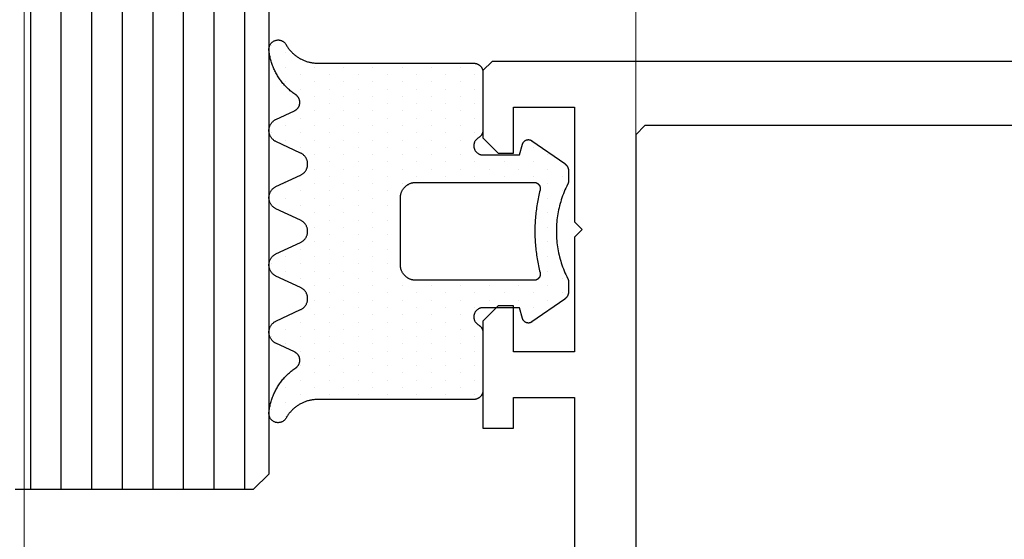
# Model space of a CAD drawing. Extents: x 4615668 to 9294084, y 5325188 to 10688993.
# Tile 126 of 256: x 4635735.52 to 4635738.74, y 5331806.2 to 5331807.9. Entities that reach past the tile are written whole.
import ezdxf

# ---------------------------------------------------------------- set-up
doc = ezdxf.new("R2010")
doc.units = 0
doc.header["$MEASUREMENT"] = 0
doc.layers.add('A_wymiary', color=152, linetype='Continuous', lineweight=5)
doc.layers.add('Wymiat 100', color=251, linetype='Continuous', lineweight=5)
for name, color, linetype in [('CrossSectionsGlass', 7, 'Continuous'), ('CrossSectionsGums', 7, 'Continuous'), ('CrossSectionsProfils', 7, 'Continuous')]:
    doc.layers.add(name, color=color, linetype=linetype)

# ---------------------------------------------------------------- blocks, each defined once
blk = doc.blocks.new('K43_2153_X', base_point=(858.06159, 1427.40338))
at = {"layer": 'CrossSectionsProfils', "flags": 128}
for points in [[(853.35942, 1452.40358), (853.05942, 1452.10358), (853.05942, 1449.90349), (853.55942, 1449.40349), (854.05942, 1449.40349), (854.05942, 1450.90326), (856.05942, 1450.90326), (856.05942, 1447.15326), (856.30942, 1446.90326), (856.05942, 1446.65326), (856.05942, 1442.90326), (854.05942, 1442.90326), (854.05942, 1444.40349), (853.55942, 1444.40349), (853.05942, 1443.90349), (853.05942, 1440.40326), (854.05942, 1440.40326), (854.05942, 1441.40326), (856.05942, 1441.40326), (856.05942, 1433.90338)], [(942.05942, 1452.40358), (853.35942, 1452.40358)], [(933.85942, 1450.30358), (858.35942, 1450.30358), (858.05942, 1450.00358), (858.05942, 1404.80317)]]:
    blk.add_lwpolyline(points, dxfattribs=at)
blk = doc.blocks.new('Hatch19038', base_point=(6840.81, 665.518))
at = {"layer": 'CrossSectionsGums', "color": 8}
for p, q in [((6270.288, 677.449), (6270.288, 677.449)), ((6270.764, 677.449), (6270.764, 677.449)), ((6273.145, 677.449), (6273.145, 677.449)), ((6275.05, 677.449), (6275.05, 677.449)), ((6277.431, 677.449), (6277.431, 677.449)), ((6279.812, 677.449), (6279.812, 677.449)), ((6282.194, 677.449), (6282.194, 677.449)), ((6270.526, 676.973), (6270.526, 676.973)), ((6271.002, 676.973), (6271.002, 676.973)), ((6271.479, 676.973), (6271.479, 676.973)), ((6272.907, 676.973), (6272.907, 676.973)), ((6273.384, 676.973), (6273.384, 676.973)), ((6274.812, 676.973), (6274.812, 676.973)), ((6275.289, 676.973), (6275.289, 676.973)), ((6275.765, 676.973), (6275.765, 676.973)), ((6277.193, 676.973), (6277.193, 676.973)), ((6277.67, 676.973), (6277.67, 676.973)), ((6279.575, 676.973), (6279.575, 676.973)), ((6280.051, 676.973), (6280.051, 676.973)), ((6281.48, 676.973), (6281.48, 676.973)), ((6281.956, 676.973), (6281.956, 676.973)), ((6282.432, 676.973), (6282.432, 676.973)), ((6270.764, 676.496), (6270.764, 676.496)), ((6271.24, 676.496), (6271.24, 676.496)), ((6271.716, 676.496), (6271.716, 676.496)), ((6272.193, 676.496), (6272.193, 676.496)), ((6272.669, 676.496), (6272.669, 676.496)), ((6273.146, 676.496), (6273.146, 676.496)), ((6273.622, 676.496), (6273.622, 676.496)), ((6274.574, 676.496), (6274.574, 676.496)), ((6275.05, 676.496), (6275.05, 676.496)), ((6275.526, 676.496), (6275.526, 676.496)), ((6276.955, 676.496), (6276.955, 676.496)), ((6277.432, 676.496), (6277.432, 676.496)), ((6277.908, 676.496), (6277.908, 676.496)), ((6279.336, 676.496), (6279.336, 676.496)), ((6279.813, 676.496), (6279.813, 676.496)), ((6280.289, 676.496), (6280.289, 676.496)), ((6280.765, 676.496), (6280.765, 676.496)), ((6281.242, 676.496), (6281.242, 676.496)), ((6281.718, 676.496), (6281.718, 676.496)), ((6271.002, 676.02), (6271.002, 676.02)), ((6271.478, 676.02), (6271.478, 676.02)), ((6271.955, 676.02), (6271.955, 676.02)), ((6272.431, 676.02), (6272.431, 676.02)), ((6272.907, 676.02), (6272.907, 676.02)), ((6273.383, 676.02), (6273.383, 676.02)), ((6273.859, 676.02), (6273.859, 676.02)), ((6274.336, 676.02), (6274.336, 676.02)), ((6274.812, 676.02), (6274.812, 676.02)), ((6275.288, 676.02), (6275.288, 676.02)), ((6275.765, 676.02), (6275.765, 676.02)), ((6276.241, 676.02), (6276.241, 676.02)), ((6276.717, 676.02), (6276.717, 676.02)), ((6277.193, 676.02), (6277.193, 676.02)), ((6277.669, 676.02), (6277.669, 676.02)), ((6278.146, 676.02), (6278.146, 676.02)), ((6278.622, 676.02), (6278.622, 676.02)), ((6279.098, 676.02), (6279.098, 676.02)), ((6279.575, 676.02), (6279.575, 676.02)), ((6280.051, 676.02), (6280.051, 676.02)), ((6280.527, 676.02), (6280.527, 676.02)), ((6281.003, 676.02), (6281.003, 676.02)), ((6281.479, 676.02), (6281.479, 676.02)), ((6271.24, 675.544), (6271.24, 675.544)), ((6271.717, 675.544), (6271.717, 675.544)), ((6272.193, 675.544), (6272.193, 675.544)), ((6272.669, 675.544), (6272.669, 675.544)), ((6273.146, 675.544), (6273.146, 675.544)), ((6273.622, 675.544), (6273.622, 675.544)), ((6274.098, 675.544), (6274.098, 675.544)), ((6274.574, 675.544), (6274.574, 675.544)), ((6275.05, 675.544), (6275.05, 675.544)), ((6275.527, 675.544), (6275.527, 675.544)), ((6276.003, 675.544), (6276.003, 675.544)), ((6276.479, 675.544), (6276.479, 675.544)), ((6276.956, 675.544), (6276.956, 675.544)), ((6277.432, 675.544), (6277.432, 675.544)), ((6277.908, 675.544), (6277.908, 675.544)), ((6278.384, 675.544), (6278.384, 675.544)), ((6278.86, 675.544), (6278.86, 675.544)), ((6279.337, 675.544), (6279.337, 675.544)), ((6279.813, 675.544), (6279.813, 675.544)), ((6280.289, 675.544), (6280.289, 675.544)), ((6280.766, 675.544), (6280.766, 675.544)), ((6281.242, 675.544), (6281.242, 675.544)), ((6281.718, 675.544), (6281.718, 675.544)), ((6271.002, 675.068), (6271.002, 675.068)), ((6271.479, 675.068), (6271.479, 675.068)), ((6271.955, 675.068), (6271.955, 675.068)), ((6272.431, 675.068), (6272.431, 675.068)), ((6272.907, 675.068), (6272.907, 675.068)), ((6273.383, 675.068), (6273.383, 675.068)), ((6273.86, 675.068), (6273.86, 675.068)), ((6274.336, 675.068), (6274.336, 675.068)), ((6274.812, 675.068), (6274.812, 675.068)), ((6275.289, 675.068), (6275.289, 675.068)), ((6275.765, 675.068), (6275.765, 675.068)), ((6276.241, 675.068), (6276.241, 675.068)), ((6276.717, 675.068), (6276.717, 675.068)), ((6277.193, 675.068), (6277.193, 675.068)), ((6277.669, 675.068), (6277.669, 675.068)), ((6278.146, 675.068), (6278.146, 675.068)), ((6278.622, 675.068), (6278.622, 675.068)), ((6279.099, 675.068), (6279.099, 675.068)), ((6279.575, 675.068), (6279.575, 675.068)), ((6280.051, 675.068), (6280.051, 675.068)), ((6280.527, 675.068), (6280.527, 675.068)), ((6281.003, 675.068), (6281.003, 675.068)), ((6281.479, 675.068), (6281.479, 675.068)), ((6271.24, 674.591), (6271.24, 674.591)), ((6271.716, 674.591), (6271.716, 674.591)), ((6272.193, 674.591), (6272.193, 674.591)), ((6272.669, 674.591), (6272.669, 674.591)), ((6273.145, 674.591), (6273.145, 674.591)), ((6273.622, 674.591), (6273.622, 674.591)), ((6274.098, 674.591), (6274.098, 674.591)), ((6274.574, 674.591), (6274.574, 674.591)), ((6275.05, 674.591), (6275.05, 674.591)), ((6275.526, 674.591), (6275.526, 674.591)), ((6276.002, 674.591), (6276.002, 674.591)), ((6276.479, 674.591), (6276.479, 674.591)), ((6276.955, 674.591), (6276.955, 674.591)), ((6277.431, 674.591), (6277.431, 674.591)), ((6277.908, 674.591), (6277.908, 674.591)), ((6278.384, 674.591), (6278.384, 674.591)), ((6278.86, 674.591), (6278.86, 674.591)), ((6279.336, 674.591), (6279.336, 674.591)), ((6279.812, 674.591), (6279.812, 674.591)), ((6280.289, 674.591), (6280.289, 674.591)), ((6280.765, 674.591), (6280.765, 674.591)), ((6281.241, 674.591), (6281.241, 674.591)), ((6281.718, 674.591), (6281.718, 674.591)), ((6271.002, 674.115), (6271.002, 674.115)), ((6271.479, 674.115), (6271.479, 674.115)), ((6271.955, 674.115), (6271.955, 674.115)), ((6272.431, 674.115), (6272.431, 674.115)), ((6272.907, 674.115), (6272.907, 674.115)), ((6273.384, 674.115), (6273.384, 674.115)), ((6273.86, 674.115), (6273.86, 674.115)), ((6274.336, 674.115), (6274.336, 674.115)), ((6274.812, 674.115), (6274.812, 674.115)), ((6275.289, 674.115), (6275.289, 674.115)), ((6275.765, 674.115), (6275.765, 674.115)), ((6276.241, 674.115), (6276.241, 674.115)), ((6276.717, 674.115), (6276.717, 674.115)), ((6277.193, 674.115), (6277.193, 674.115)), ((6277.67, 674.115), (6277.67, 674.115)), ((6278.146, 674.115), (6278.146, 674.115)), ((6278.623, 674.115), (6278.623, 674.115)), ((6279.099, 674.115), (6279.099, 674.115)), ((6279.575, 674.115), (6279.575, 674.115)), ((6280.051, 674.115), (6280.051, 674.115)), ((6280.527, 674.115), (6280.527, 674.115)), ((6281.003, 674.115), (6281.003, 674.115)), ((6281.48, 674.115), (6281.48, 674.115)), ((6271.24, 673.639), (6271.24, 673.639)), ((6271.717, 673.639), (6271.717, 673.639)), ((6272.193, 673.639), (6272.193, 673.639)), ((6272.669, 673.639), (6272.669, 673.639)), ((6273.146, 673.639), (6273.146, 673.639)), ((6273.622, 673.639), (6273.622, 673.639)), ((6274.098, 673.639), (6274.098, 673.639)), ((6274.574, 673.639), (6274.574, 673.639)), ((6275.05, 673.639), (6275.05, 673.639)), ((6275.526, 673.639), (6275.526, 673.639)), ((6276.003, 673.639), (6276.003, 673.639)), ((6276.479, 673.639), (6276.479, 673.639)), ((6276.955, 673.639), (6276.955, 673.639)), ((6277.432, 673.639), (6277.432, 673.639)), ((6277.908, 673.639), (6277.908, 673.639)), ((6278.384, 673.639), (6278.384, 673.639)), ((6278.86, 673.639), (6278.86, 673.639)), ((6279.336, 673.639), (6279.336, 673.639)), ((6279.813, 673.639), (6279.813, 673.639)), ((6280.289, 673.639), (6280.289, 673.639)), ((6280.765, 673.639), (6280.765, 673.639)), ((6281.242, 673.639), (6281.242, 673.639)), ((6281.718, 673.639), (6281.718, 673.639)), ((6271.002, 673.163), (6271.002, 673.163)), ((6271.479, 673.163), (6271.479, 673.163)), ((6271.955, 673.163), (6271.955, 673.163)), ((6272.431, 673.163), (6272.431, 673.163)), ((6272.907, 673.163), (6272.907, 673.163)), ((6273.383, 673.163), (6273.383, 673.163)), ((6273.859, 673.163), (6273.859, 673.163)), ((6274.336, 673.163), (6274.336, 673.163)), ((6274.812, 673.163), (6274.812, 673.163)), ((6278.146, 673.163), (6278.146, 673.163)), ((6278.622, 673.163), (6278.622, 673.163)), ((6279.098, 673.163), (6279.098, 673.163)), ((6279.575, 673.163), (6279.575, 673.163)), ((6280.051, 673.163), (6280.051, 673.163)), ((6280.527, 673.163), (6280.527, 673.163)), ((6281.003, 673.163), (6281.003, 673.163)), ((6281.479, 673.163), (6281.479, 673.163)), ((6271.241, 672.686), (6271.241, 672.686)), ((6271.717, 672.686), (6271.717, 672.686)), ((6272.193, 672.686), (6272.193, 672.686)), ((6272.669, 672.686), (6272.669, 672.686)), ((6273.146, 672.686), (6273.146, 672.686)), ((6273.622, 672.686), (6273.622, 672.686)), ((6274.098, 672.686), (6274.098, 672.686)), ((6274.574, 672.686), (6274.574, 672.686)), ((6278.384, 672.686), (6278.384, 672.686)), ((6278.86, 672.686), (6278.86, 672.686)), ((6279.337, 672.686), (6279.337, 672.686)), ((6279.813, 672.686), (6279.813, 672.686)), ((6280.289, 672.686), (6280.289, 672.686)), ((6280.766, 672.686), (6280.766, 672.686)), ((6281.242, 672.686), (6281.242, 672.686)), ((6281.718, 672.686), (6281.718, 672.686)), ((6271.002, 672.21), (6271.002, 672.21)), ((6271.479, 672.21), (6271.479, 672.21)), ((6271.955, 672.21), (6271.955, 672.21)), ((6272.431, 672.21), (6272.431, 672.21)), ((6272.907, 672.21), (6272.907, 672.21)), ((6273.383, 672.21), (6273.383, 672.21)), ((6273.86, 672.21), (6273.86, 672.21)), ((6274.336, 672.21), (6274.336, 672.21)), ((6278.146, 672.21), (6278.146, 672.21)), ((6278.622, 672.21), (6278.622, 672.21)), ((6279.099, 672.21), (6279.099, 672.21)), ((6279.575, 672.21), (6279.575, 672.21)), ((6280.051, 672.21), (6280.051, 672.21)), ((6280.527, 672.21), (6280.527, 672.21)), ((6281.003, 672.21), (6281.003, 672.21)), ((6281.479, 672.21), (6281.479, 672.21)), ((6271.24, 671.734), (6271.24, 671.734)), ((6271.716, 671.734), (6271.716, 671.734)), ((6272.193, 671.734), (6272.193, 671.734)), ((6272.669, 671.734), (6272.669, 671.734)), ((6273.145, 671.734), (6273.145, 671.734)), ((6273.622, 671.734), (6273.622, 671.734)), ((6274.098, 671.734), (6274.098, 671.734)), ((6274.574, 671.734), (6274.574, 671.734)), ((6278.384, 671.734), (6278.384, 671.734)), ((6278.86, 671.734), (6278.86, 671.734)), ((6279.336, 671.734), (6279.336, 671.734)), ((6279.812, 671.734), (6279.812, 671.734)), ((6280.289, 671.734), (6280.289, 671.734)), ((6280.765, 671.734), (6280.765, 671.734)), ((6281.241, 671.734), (6281.241, 671.734)), ((6281.718, 671.734), (6281.718, 671.734)), ((6271.002, 671.258), (6271.002, 671.258)), ((6271.479, 671.258), (6271.479, 671.258)), ((6271.955, 671.258), (6271.955, 671.258)), ((6272.431, 671.258), (6272.431, 671.258)), ((6272.907, 671.258), (6272.907, 671.258)), ((6273.384, 671.258), (6273.384, 671.258)), ((6273.86, 671.258), (6273.86, 671.258)), ((6274.336, 671.258), (6274.336, 671.258)), ((6278.146, 671.258), (6278.146, 671.258)), ((6278.623, 671.258), (6278.623, 671.258)), ((6279.099, 671.258), (6279.099, 671.258)), ((6279.575, 671.258), (6279.575, 671.258)), ((6280.051, 671.258), (6280.051, 671.258)), ((6280.527, 671.258), (6280.527, 671.258)), ((6281.003, 671.258), (6281.003, 671.258)), ((6281.48, 671.258), (6281.48, 671.258)), ((6271.24, 670.781), (6271.24, 670.781)), ((6271.717, 670.781), (6271.717, 670.781)), ((6272.193, 670.781), (6272.193, 670.781)), ((6272.669, 670.781), (6272.669, 670.781)), ((6273.146, 670.781), (6273.146, 670.781)), ((6274.098, 670.781), (6274.098, 670.781)), ((6274.574, 670.781), (6274.574, 670.781)), ((6278.384, 670.781), (6278.384, 670.781)), ((6278.86, 670.781), (6278.86, 670.781)), ((6279.336, 670.781), (6279.336, 670.781)), ((6279.813, 670.781), (6279.813, 670.781)), ((6280.289, 670.781), (6280.289, 670.781)), ((6280.765, 670.781), (6280.765, 670.781)), ((6281.242, 670.781), (6281.242, 670.781)), ((6281.718, 670.781), (6281.718, 670.781)), ((6274.336, 670.305), (6274.336, 670.305)), ((6278.146, 670.305), (6278.146, 670.305)), ((6278.622, 670.305), (6278.622, 670.305)), ((6274.098, 669.829), (6274.098, 669.829)), ((6274.574, 669.829), (6274.574, 669.829)), ((6278.384, 669.829), (6278.384, 669.829)), ((6278.86, 669.829), (6278.86, 669.829)), ((6274.336, 669.353), (6274.336, 669.353)), ((6278.146, 669.353), (6278.146, 669.353)), ((6278.622, 669.353), (6278.622, 669.353)), ((6273.622, 668.876), (6273.622, 668.876)), ((6274.098, 668.876), (6274.098, 668.876)), ((6274.574, 668.876), (6274.574, 668.876)), ((6278.384, 668.876), (6278.384, 668.876)), ((6278.86, 668.876), (6278.86, 668.876)), ((6273.859, 668.4), (6273.859, 668.4)), ((6274.335, 668.4), (6274.335, 668.4)), ((6274.812, 668.4), (6274.812, 668.4)), ((6275.288, 668.4), (6275.288, 668.4)), ((6275.765, 668.4), (6275.765, 668.4)), ((6276.241, 668.4), (6276.241, 668.4)), ((6276.717, 668.4), (6276.717, 668.4)), ((6277.193, 668.4), (6277.193, 668.4)), ((6277.669, 668.4), (6277.669, 668.4)), ((6278.146, 668.4), (6278.146, 668.4)), ((6278.622, 668.4), (6278.622, 668.4)), ((6274.574, 667.924), (6274.574, 667.924)), ((6275.05, 667.924), (6275.05, 667.924)), ((6277.908, 667.924), (6277.908, 667.924)), ((6278.384, 667.924), (6278.384, 667.924))]:
    blk.add_line(p, q, dxfattribs=at)
blk = doc.blocks.new('120483', base_point=(6270.809, 670.518))
at = {"layer": 'CrossSectionsGums', "color": 1, "flags": 128}
for points in [[(6274.401, 667.718), (6274.696, 667.718), (6274.699, 667.718), (6274.703, 667.718), (6274.706, 667.718), (6274.708, 667.718), (6274.711, 667.718), (6274.714, 667.718), (6274.717, 667.719), (6274.72, 667.719), (6274.723, 667.719), (6274.727, 667.719), (6274.729, 667.72), (6274.732, 667.72), (6274.735, 667.72), (6274.738, 667.721), (6274.741, 667.721), (6274.744, 667.722), (6274.747, 667.722), (6274.75, 667.723), (6274.753, 667.723), (6274.756, 667.724), (6274.759, 667.724), (6274.762, 667.725), (6274.765, 667.726), (6274.768, 667.726), (6274.771, 667.727), (6274.773, 667.728), (6274.776, 667.729), (6274.779, 667.729), (6274.782, 667.73), (6274.785, 667.731), (6274.788, 667.732), (6274.791, 667.733), (6274.793, 667.734), (6274.796, 667.735), (6274.799, 667.736), (6274.802, 667.737), (6274.805, 667.738), (6274.808, 667.739), (6274.811, 667.74), (6274.813, 667.741), (6274.816, 667.743), (6274.819, 667.744), (6274.821, 667.745), (6274.824, 667.746), (6274.827, 667.748), (6274.83, 667.749), (6274.832, 667.75), (6274.832, 667.75), (6274.893, 667.78), (6274.955, 667.809), (6275.017, 667.837), (6275.079, 667.863), (6275.142, 667.888), (6275.206, 667.912), (6275.27, 667.935), (6275.334, 667.956), (6275.399, 667.976), (6275.464, 667.995), (6275.53, 668.012), (6275.596, 668.029), (6275.662, 668.043), (6275.729, 668.057), (6275.795, 668.069), (6275.862, 668.08), (6275.93, 668.089), (6275.997, 668.097), (6276.064, 668.104), (6276.132, 668.109), (6276.2, 668.114), (6276.268, 668.116), (6276.336, 668.118), (6276.404, 668.118), (6276.472, 668.116), (6276.54, 668.114), (6276.607, 668.109), (6276.675, 668.104), (6276.743, 668.097), (6276.81, 668.089), (6276.877, 668.08), (6276.944, 668.069), (6277.011, 668.057), (6277.078, 668.043), (6277.144, 668.029), (6277.209, 668.012), (6277.275, 667.995), (6277.341, 667.976), (6277.405, 667.956), (6277.47, 667.935), (6277.534, 667.912), (6277.598, 667.888), (6277.661, 667.863), (6277.723, 667.837), (6277.785, 667.809), (6277.847, 667.78), (6277.907, 667.75), (6277.907, 667.75), (6277.91, 667.749), (6277.913, 667.748), (6277.916, 667.746), (6277.918, 667.745), (6277.921, 667.744), (6277.924, 667.743), (6277.926, 667.741), (6277.929, 667.74), (6277.932, 667.739), (6277.935, 667.738), (6277.938, 667.737), (6277.94, 667.736), (6277.943, 667.735), (6277.946, 667.734), (6277.949, 667.733), (6277.952, 667.732), (6277.955, 667.731), (6277.958, 667.73), (6277.96, 667.729), (6277.963, 667.729), (6277.966, 667.728), (6277.969, 667.727), (6277.972, 667.726), (6277.975, 667.726), (6277.978, 667.725), (6277.98, 667.724), (6277.983, 667.724), (6277.986, 667.723), (6277.989, 667.723), (6277.992, 667.722), (6277.996, 667.722), (6277.999, 667.721), (6278.001, 667.721), (6278.004, 667.72), (6278.007, 667.72), (6278.01, 667.72), (6278.013, 667.719), (6278.016, 667.719), (6278.019, 667.719), (6278.022, 667.719), (6278.025, 667.718), (6278.028, 667.718), (6278.031, 667.718), (6278.034, 667.718), (6278.037, 667.718), (6278.04, 667.718), (6278.043, 667.718), (6278.043, 667.718), (6278.339, 667.718), (6278.345, 667.718), (6278.351, 667.718), (6278.357, 667.718), (6278.363, 667.719), (6278.369, 667.719), (6278.375, 667.72), (6278.381, 667.721), (6278.388, 667.722), (6278.394, 667.723), (6278.399, 667.724), (6278.406, 667.725), (6278.412, 667.727), (6278.417, 667.728), (6278.423, 667.73), (6278.429, 667.732), (6278.435, 667.734), (6278.441, 667.736), (6278.446, 667.738), (6278.452, 667.74), (6278.458, 667.742), (6278.463, 667.745), (6278.469, 667.748), (6278.475, 667.75), (6278.48, 667.753), (6278.485, 667.756), (6278.491, 667.759), (6278.496, 667.762), (6278.501, 667.766), (6278.506, 667.769), (6278.511, 667.772), (6278.516, 667.776), (6278.521, 667.78), (6278.526, 667.783), (6278.531, 667.787), (6278.535, 667.791), (6278.54, 667.795), (6278.544, 667.799), (6278.549, 667.804), (6278.553, 667.808), (6278.558, 667.812), (6278.562, 667.817), (6278.565, 667.822), (6278.57, 667.826), (6278.573, 667.831), (6278.577, 667.836), (6278.581, 667.841), (6278.584, 667.846), (6278.584, 667.846), (6279.333, 668.916), (6279.338, 668.922), (6279.342, 668.929), (6279.346, 668.937), (6279.35, 668.944), (6279.354, 668.951), (6279.356, 668.959), (6279.359, 668.966), (6279.362, 668.974), (6279.364, 668.982), (6279.366, 668.99), (6279.367, 668.998), (6279.368, 669.006), (6279.369, 669.014), (6279.37, 669.023), (6279.37, 669.031), (6279.37, 669.039), (6279.369, 669.047), (6279.368, 669.055), (6279.367, 669.063), (6279.366, 669.071), (6279.364, 669.079), (6279.361, 669.087), (6279.359, 669.095), (6279.356, 669.103), (6279.353, 669.11), (6279.35, 669.118), (6279.346, 669.125), (6279.342, 669.132), (6279.338, 669.139), (6279.333, 669.146), (6279.328, 669.152), (6279.323, 669.159), (6279.318, 669.165), (6279.312, 669.171), (6279.306, 669.176), (6279.3, 669.182), (6279.294, 669.187), (6279.288, 669.192), (6279.281, 669.197), (6279.274, 669.201), (6279.267, 669.205), (6279.26, 669.209), (6279.252, 669.213), (6279.245, 669.216), (6279.237, 669.219), (6279.229, 669.221), (6279.222, 669.224), (6279.222, 669.224), (6278.87, 669.318), (6278.87, 670.518), (6278.87, 670.534), (6278.872, 670.551), (6278.874, 670.568), (6278.877, 670.584), (6278.881, 670.6), (6278.886, 670.616), (6278.892, 670.632), (6278.899, 670.647), (6278.907, 670.662), (6278.915, 670.676), (6278.924, 670.69), (6278.935, 670.704), (6278.945, 670.717), (6278.957, 670.729), (6278.969, 670.74), (6278.981, 670.751), (6278.995, 670.761), (6279.008, 670.771), (6279.022, 670.779), (6279.038, 670.787), (6279.053, 670.794), (6279.068, 670.8), (6279.084, 670.805), (6279.1, 670.81), (6279.117, 670.813), (6279.133, 670.816), (6279.15, 670.817), (6279.167, 670.818), (6279.183, 670.818), (6279.2, 670.816), (6279.216, 670.814), (6279.233, 670.811), (6279.249, 670.807), (6279.265, 670.802), (6279.281, 670.797), (6279.296, 670.79), (6279.311, 670.782), (6279.326, 670.774), (6279.339, 670.765), (6279.353, 670.755), (6279.366, 670.745), (6279.378, 670.733), (6279.39, 670.721), (6279.401, 670.709), (6279.411, 670.696), (6279.421, 670.682), (6279.43, 670.668), (6279.43, 670.668), (6279.433, 670.662), (6279.437, 670.656), (6279.44, 670.651), (6279.444, 670.645), (6279.448, 670.64), (6279.452, 670.635), (6279.456, 670.629), (6279.46, 670.624), (6279.465, 670.619), (6279.469, 670.614), (6279.474, 670.609), (6279.479, 670.604), (6279.483, 670.6), (6279.488, 670.595), (6279.493, 670.591), (6279.498, 670.587), (6279.503, 670.582), (6279.509, 670.578), (6279.514, 670.574), (6279.52, 670.57), (6279.525, 670.567), (6279.531, 670.563), (6279.537, 670.56), (6279.542, 670.556), (6279.548, 670.553), (6279.554, 670.55), (6279.56, 670.547), (6279.566, 670.544), (6279.572, 670.542), (6279.579, 670.539), (6279.584, 670.537), (6279.591, 670.534), (6279.597, 670.532), (6279.604, 670.53), (6279.61, 670.528), (6279.617, 670.527), (6279.623, 670.525), (6279.63, 670.524), (6279.636, 670.523), (6279.643, 670.521), (6279.649, 670.52), (6279.656, 670.52), (6279.663, 670.519), (6279.669, 670.518), (6279.676, 670.518), (6279.683, 670.518), (6279.689, 670.518), (6279.689, 670.518), (6281.57, 670.518), (6281.58, 670.518), (6281.59, 670.518), (6281.6, 670.519), (6281.61, 670.52), (6281.62, 670.522), (6281.629, 670.524), (6281.639, 670.526), (6281.649, 670.528), (6281.659, 670.531), (6281.668, 670.534), (6281.678, 670.538), (6281.687, 670.542), (6281.696, 670.546), (6281.705, 670.55), (6281.714, 670.555), (6281.723, 670.56), (6281.731, 670.565), (6281.74, 670.57), (6281.748, 670.576), (6281.756, 670.582), (6281.764, 670.589), (6281.771, 670.595), (6281.778, 670.602), (6281.786, 670.609), (6281.792, 670.617), (6281.799, 670.624), (6281.805, 670.632), (6281.812, 670.64), (6281.817, 670.648), (6281.823, 670.656), (6281.828, 670.665), (6281.833, 670.674), (6281.837, 670.682), (6281.842, 670.692), (6281.846, 670.701), (6281.85, 670.71), (6281.853, 670.719), (6281.856, 670.729), (6281.859, 670.739), (6281.862, 670.748), (6281.864, 670.758), (6281.866, 670.768), (6281.867, 670.778), (6281.868, 670.788), (6281.869, 670.798), (6281.87, 670.808), (6281.87, 670.818), (6281.87, 670.818), (6281.87, 675.913), (6281.87, 675.94), (6281.871, 675.967), (6281.873, 675.994), (6281.875, 676.02), (6281.877, 676.047), (6281.881, 676.074), (6281.885, 676.101), (6281.889, 676.127), (6281.894, 676.154), (6281.9, 676.18), (6281.906, 676.206), (6281.913, 676.232), (6281.92, 676.258), (6281.929, 676.284), (6281.937, 676.309), (6281.946, 676.335), (6281.956, 676.36), (6281.966, 676.385), (6281.978, 676.409), (6281.989, 676.434), (6282, 676.458), (6282.013, 676.482), (6282.026, 676.505), (6282.04, 676.529), (6282.054, 676.552), (6282.068, 676.574), (6282.083, 676.596), (6282.099, 676.618), (6282.115, 676.64), (6282.132, 676.661), (6282.149, 676.682), (6282.167, 676.703), (6282.185, 676.723), (6282.203, 676.742), (6282.222, 676.762), (6282.241, 676.78), (6282.261, 676.799), (6282.281, 676.817), (6282.301, 676.834), (6282.322, 676.851), (6282.343, 676.868), (6282.365, 676.884), (6282.387, 676.9), (6282.409, 676.915), (6282.432, 676.929), (6282.455, 676.943), (6282.478, 676.957), (6282.478, 676.957), (6282.493, 676.966), (6282.507, 676.976), (6282.521, 676.986), (6282.534, 676.998), (6282.546, 677.01), (6282.558, 677.023), (6282.569, 677.036), (6282.579, 677.05), (6282.588, 677.065), (6282.597, 677.08), (6282.604, 677.096), (6282.611, 677.112), (6282.617, 677.129), (6282.622, 677.145), (6282.625, 677.162), (6282.628, 677.18), (6282.629, 677.197), (6282.63, 677.214), (6282.63, 677.232), (6282.628, 677.249), (6282.626, 677.266), (6282.623, 677.283), (6282.619, 677.3), (6282.613, 677.317), (6282.607, 677.333), (6282.6, 677.349), (6282.592, 677.364), (6282.583, 677.379), (6282.573, 677.393), (6282.563, 677.407), (6282.552, 677.42), (6282.54, 677.433), (6282.526, 677.445), (6282.513, 677.456), (6282.499, 677.466), (6282.484, 677.475), (6282.469, 677.484), (6282.454, 677.491), (6282.438, 677.498), (6282.421, 677.504), (6282.404, 677.508), (6282.388, 677.512), (6282.37, 677.515), (6282.353, 677.517), (6282.335, 677.518), (6282.318, 677.518), (6282.301, 677.516), (6282.301, 677.516), (6282.264, 677.512), (6282.227, 677.508), (6282.189, 677.502), (6282.152, 677.496), (6282.115, 677.489), (6282.079, 677.482), (6282.042, 677.474), (6282.005, 677.465), (6281.969, 677.455), (6281.933, 677.445), (6281.897, 677.434), (6281.861, 677.422), (6281.826, 677.41), (6281.791, 677.397), (6281.756, 677.384), (6281.721, 677.37), (6281.687, 677.355), (6281.652, 677.339), (6281.619, 677.323), (6281.585, 677.306), (6281.552, 677.289), (6281.519, 677.271), (6281.486, 677.252), (6281.454, 677.233), (6281.422, 677.213), (6281.391, 677.193), (6281.36, 677.172), (6281.329, 677.15), (6281.299, 677.128), (6281.269, 677.105), (6281.24, 677.082), (6281.21, 677.058), (6281.182, 677.034), (6281.154, 677.009), (6281.126, 676.983), (6281.1, 676.957), (6281.073, 676.931), (6281.047, 676.904), (6281.021, 676.876), (6280.996, 676.848), (6280.972, 676.82), (6280.948, 676.791), (6280.924, 676.762), (6280.901, 676.732), (6280.879, 676.702), (6280.857, 676.672), (6280.836, 676.641), (6280.836, 676.641), (6280.828, 676.63), (6280.82, 676.619), (6280.811, 676.609), (6280.802, 676.599), (6280.792, 676.589), (6280.782, 676.58), (6280.772, 676.572), (6280.761, 676.564), (6280.75, 676.556), (6280.738, 676.549), (6280.727, 676.542), (6280.714, 676.536), (6280.702, 676.531), (6280.689, 676.526), (6280.677, 676.522), (6280.664, 676.518), (6280.651, 676.515), (6280.638, 676.512), (6280.624, 676.51), (6280.611, 676.509), (6280.597, 676.508), (6280.583, 676.508), (6280.57, 676.508), (6280.557, 676.509), (6280.543, 676.511), (6280.53, 676.513), (6280.517, 676.516), (6280.504, 676.519), (6280.491, 676.523), (6280.479, 676.528), (6280.466, 676.533), (6280.454, 676.539), (6280.441, 676.545), (6280.43, 676.552), (6280.418, 676.559), (6280.408, 676.567), (6280.397, 676.575), (6280.387, 676.584), (6280.377, 676.593), (6280.368, 676.603), (6280.358, 676.613), (6280.35, 676.624), (6280.342, 676.634), (6280.334, 676.646), (6280.327, 676.657), (6280.321, 676.669), (6280.315, 676.681), (6280.315, 676.681), (6280.032, 677.287), (6280.024, 677.304), (6280.014, 677.321), (6280.004, 677.337), (6279.993, 677.353), (6279.981, 677.369), (6279.969, 677.383), (6279.956, 677.397), (6279.942, 677.411), (6279.927, 677.424), (6279.913, 677.436), (6279.897, 677.447), (6279.88, 677.458), (6279.864, 677.467), (6279.847, 677.476), (6279.83, 677.485), (6279.812, 677.492), (6279.793, 677.498), (6279.775, 677.504), (6279.756, 677.508), (6279.737, 677.512), (6279.718, 677.515), (6279.699, 677.517), (6279.679, 677.518), (6279.66, 677.518), (6279.641, 677.517), (6279.622, 677.515), (6279.603, 677.512), (6279.583, 677.508), (6279.565, 677.504), (6279.546, 677.498), (6279.528, 677.492), (6279.51, 677.485), (6279.493, 677.476), (6279.476, 677.467), (6279.459, 677.458), (6279.443, 677.447), (6279.427, 677.436), (6279.412, 677.424), (6279.397, 677.411), (6279.384, 677.397), (6279.371, 677.383), (6279.358, 677.369), (6279.346, 677.353), (6279.335, 677.337), (6279.325, 677.321), (6279.316, 677.304), (6279.307, 677.287), (6279.307, 677.287), (6278.932, 676.483), (6278.924, 676.465), (6278.915, 676.449), (6278.904, 676.432), (6278.893, 676.416), (6278.881, 676.401), (6278.869, 676.386), (6278.856, 676.372), (6278.842, 676.359), (6278.828, 676.346), (6278.812, 676.334), (6278.797, 676.322), (6278.781, 676.312), (6278.764, 676.302), (6278.747, 676.293), (6278.729, 676.285), (6278.711, 676.278), (6278.693, 676.271), (6278.675, 676.266), (6278.656, 676.261), (6278.637, 676.258), (6278.618, 676.255), (6278.599, 676.253), (6278.58, 676.252), (6278.56, 676.252), (6278.541, 676.253), (6278.521, 676.255), (6278.502, 676.258), (6278.483, 676.261), (6278.465, 676.266), (6278.446, 676.271), (6278.428, 676.278), (6278.41, 676.285), (6278.393, 676.293), (6278.375, 676.302), (6278.359, 676.312), (6278.343, 676.322), (6278.327, 676.334), (6278.312, 676.346), (6278.298, 676.359), (6278.284, 676.372), (6278.271, 676.386), (6278.258, 676.401), (6278.247, 676.416), (6278.235, 676.432), (6278.225, 676.449), (6278.216, 676.465), (6278.207, 676.483), (6278.207, 676.483), (6277.833, 677.287), (6277.824, 677.304), (6277.814, 677.321), (6277.804, 677.337), (6277.793, 677.353), (6277.781, 677.369), (6277.769, 677.383), (6277.756, 677.397), (6277.742, 677.411), (6277.728, 677.424), (6277.712, 677.436), (6277.697, 677.447), (6277.681, 677.458), (6277.664, 677.467), (6277.647, 677.476), (6277.629, 677.485), (6277.611, 677.492), (6277.593, 677.498), (6277.575, 677.504), (6277.556, 677.508), (6277.537, 677.512), (6277.518, 677.515), (6277.499, 677.517), (6277.479, 677.518), (6277.46, 677.518), (6277.441, 677.517), (6277.421, 677.515), (6277.402, 677.512), (6277.384, 677.508), (6277.365, 677.504), (6277.346, 677.498), (6277.328, 677.492), (6277.31, 677.485), (6277.292, 677.476), (6277.275, 677.467), (6277.259, 677.458), (6277.243, 677.447), (6277.227, 677.436), (6277.212, 677.424), (6277.198, 677.411), (6277.184, 677.397), (6277.17, 677.383), (6277.158, 677.369), (6277.146, 677.353), (6277.135, 677.337), (6277.125, 677.321), (6277.116, 677.304), (6277.107, 677.287), (6277.107, 677.287), (6276.732, 676.483), (6276.724, 676.465), (6276.714, 676.449), (6276.704, 676.432), (6276.693, 676.416), (6276.681, 676.401), (6276.669, 676.386), (6276.656, 676.372), (6276.642, 676.359), (6276.627, 676.346), (6276.612, 676.334), (6276.597, 676.322), (6276.581, 676.312), (6276.564, 676.302), (6276.547, 676.293), (6276.529, 676.285), (6276.511, 676.278), (6276.493, 676.271), (6276.475, 676.266), (6276.456, 676.261), (6276.437, 676.258), (6276.418, 676.255), (6276.399, 676.253), (6276.379, 676.252), (6276.36, 676.252), (6276.341, 676.253), (6276.322, 676.255), (6276.303, 676.258), (6276.284, 676.261), (6276.265, 676.266), (6276.246, 676.271), (6276.228, 676.278), (6276.21, 676.285), (6276.193, 676.293), (6276.176, 676.302), (6276.159, 676.312), (6276.143, 676.322), (6276.127, 676.334), (6276.112, 676.346), (6276.098, 676.359), (6276.084, 676.372), (6276.071, 676.386), (6276.058, 676.401), (6276.046, 676.416), (6276.036, 676.432), (6276.025, 676.449), (6276.016, 676.465), (6276.007, 676.483), (6276.007, 676.483), (6275.632, 677.287), (6275.624, 677.304), (6275.614, 677.321), (6275.604, 677.337), (6275.593, 677.353), (6275.582, 677.369), (6275.569, 677.383), (6275.556, 677.397), (6275.542, 677.411), (6275.527, 677.424), (6275.512, 677.436), (6275.497, 677.447), (6275.48, 677.458), (6275.464, 677.467), (6275.447, 677.476), (6275.429, 677.485), (6275.412, 677.492), (6275.393, 677.498), (6275.375, 677.504), (6275.356, 677.508), (6275.337, 677.512), (6275.318, 677.515), (6275.299, 677.517), (6275.279, 677.518), (6275.26, 677.518), (6275.241, 677.517), (6275.222, 677.515), (6275.203, 677.512), (6275.184, 677.508), (6275.165, 677.504), (6275.146, 677.498), (6275.128, 677.492), (6275.11, 677.485), (6275.093, 677.476), (6275.076, 677.467), (6275.059, 677.458), (6275.043, 677.447), (6275.027, 677.436), (6275.012, 677.424), (6274.998, 677.411), (6274.984, 677.397), (6274.971, 677.383), (6274.958, 677.369), (6274.946, 677.353), (6274.936, 677.337), (6274.925, 677.321), (6274.916, 677.304), (6274.907, 677.287), (6274.907, 677.287), (6274.532, 676.483), (6274.524, 676.465), (6274.514, 676.449), (6274.504, 676.432), (6274.493, 676.416), (6274.481, 676.401), (6274.469, 676.386), (6274.456, 676.372), (6274.442, 676.359), (6274.427, 676.346), (6274.413, 676.334), (6274.397, 676.322), (6274.38, 676.312), (6274.364, 676.302), (6274.347, 676.293), (6274.33, 676.285), (6274.312, 676.278), (6274.293, 676.271), (6274.275, 676.266), (6274.256, 676.261), (6274.237, 676.258), (6274.218, 676.255), (6274.199, 676.253), (6274.179, 676.252), (6274.16, 676.252), (6274.141, 676.253), (6274.122, 676.255), (6274.103, 676.258), (6274.083, 676.261), (6274.065, 676.266), (6274.046, 676.271), (6274.028, 676.278), (6274.01, 676.285), (6273.993, 676.293), (6273.976, 676.302), (6273.959, 676.312), (6273.943, 676.322), (6273.927, 676.334), (6273.912, 676.346), (6273.897, 676.359), (6273.884, 676.372), (6273.871, 676.386), (6273.858, 676.401), (6273.846, 676.416), (6273.835, 676.432), (6273.825, 676.449), (6273.816, 676.465), (6273.807, 676.483), (6273.807, 676.483), (6273.432, 677.287), (6273.424, 677.304), (6273.415, 677.321), (6273.404, 677.337), (6273.393, 677.353), (6273.381, 677.369), (6273.369, 677.383), (6273.356, 677.397), (6273.342, 677.411), (6273.328, 677.424), (6273.312, 677.436), (6273.297, 677.447), (6273.281, 677.458), (6273.264, 677.467), (6273.247, 677.476), (6273.229, 677.485), (6273.211, 677.492), (6273.193, 677.498), (6273.175, 677.504), (6273.156, 677.508), (6273.137, 677.512), (6273.118, 677.515), (6273.099, 677.517), (6273.08, 677.518), (6273.06, 677.518), (6273.041, 677.517), (6273.021, 677.515), (6273.002, 677.512), (6272.983, 677.508), (6272.965, 677.504), (6272.946, 677.498), (6272.928, 677.492), (6272.91, 677.485), (6272.893, 677.476), (6272.875, 677.467), (6272.859, 677.458), (6272.843, 677.447), (6272.827, 677.436), (6272.812, 677.424), (6272.798, 677.411), (6272.784, 677.397), (6272.771, 677.383), (6272.758, 677.369), (6272.747, 677.353), (6272.735, 677.337), (6272.725, 677.321), (6272.716, 677.304), (6272.707, 677.287), (6272.707, 677.287), (6272.425, 676.681), (6272.419, 676.669), (6272.412, 676.657), (6272.405, 676.646), (6272.397, 676.634), (6272.39, 676.624), (6272.381, 676.613), (6272.372, 676.603), (6272.363, 676.593), (6272.353, 676.584), (6272.343, 676.575), (6272.332, 676.567), (6272.321, 676.559), (6272.31, 676.552), (6272.298, 676.545), (6272.286, 676.539), (6272.274, 676.533), (6272.261, 676.528), (6272.249, 676.523), (6272.236, 676.519), (6272.223, 676.516), (6272.209, 676.513), (6272.196, 676.511), (6272.183, 676.509), (6272.169, 676.508), (6272.156, 676.508), (6272.142, 676.508), (6272.129, 676.509), (6272.115, 676.51), (6272.102, 676.512), (6272.089, 676.515), (6272.076, 676.518), (6272.063, 676.522), (6272.05, 676.526), (6272.038, 676.531), (6272.025, 676.536), (6272.013, 676.542), (6272.001, 676.549), (6271.99, 676.556), (6271.979, 676.564), (6271.968, 676.572), (6271.958, 676.58), (6271.947, 676.589), (6271.938, 676.599), (6271.929, 676.609), (6271.92, 676.619), (6271.912, 676.63), (6271.904, 676.641), (6271.904, 676.641), (6271.882, 676.672), (6271.861, 676.702), (6271.838, 676.732), (6271.815, 676.762), (6271.792, 676.791), (6271.768, 676.82), (6271.744, 676.848), (6271.718, 676.876), (6271.693, 676.904), (6271.667, 676.931), (6271.64, 676.957), (6271.613, 676.983), (6271.585, 677.009), (6271.558, 677.034), (6271.529, 677.058), (6271.5, 677.082), (6271.471, 677.105), (6271.44, 677.128), (6271.411, 677.15), (6271.38, 677.172), (6271.349, 677.193), (6271.317, 677.213), (6271.285, 677.233), (6271.253, 677.252), (6271.221, 677.271), (6271.188, 677.289), (6271.154, 677.306), (6271.121, 677.323), (6271.087, 677.339), (6271.053, 677.355), (6271.019, 677.37), (6270.984, 677.384), (6270.949, 677.397), (6270.914, 677.41), (6270.878, 677.422), (6270.842, 677.434), (6270.807, 677.445), (6270.771, 677.455), (6270.734, 677.465), (6270.698, 677.474), (6270.661, 677.482), (6270.624, 677.489), (6270.587, 677.496), (6270.55, 677.502), (6270.513, 677.508), (6270.476, 677.512), (6270.438, 677.516), (6270.438, 677.516), (6270.421, 677.518), (6270.404, 677.518), (6270.387, 677.517), (6270.369, 677.515), (6270.352, 677.512), (6270.335, 677.508), (6270.318, 677.504), (6270.302, 677.498), (6270.286, 677.491), (6270.271, 677.484), (6270.255, 677.475), (6270.241, 677.466), (6270.227, 677.456), (6270.213, 677.445), (6270.2, 677.433), (6270.188, 677.42), (6270.177, 677.407), (6270.166, 677.393), (6270.156, 677.379), (6270.147, 677.364), (6270.139, 677.349), (6270.132, 677.333), (6270.126, 677.317), (6270.121, 677.3), (6270.117, 677.283), (6270.113, 677.266), (6270.111, 677.249), (6270.109, 677.232), (6270.109, 677.214), (6270.11, 677.197), (6270.112, 677.18), (6270.114, 677.162), (6270.118, 677.145), (6270.123, 677.129), (6270.128, 677.112), (6270.135, 677.096), (6270.143, 677.08), (6270.151, 677.065), (6270.16, 677.05), (6270.17, 677.036), (6270.181, 677.023), (6270.193, 677.01), (6270.206, 676.998), (6270.218, 676.986), (6270.232, 676.976), (6270.247, 676.966), (6270.261, 676.957), (6270.261, 676.957), (6270.285, 676.943), (6270.308, 676.929), (6270.33, 676.915), (6270.353, 676.9), (6270.375, 676.884), (6270.396, 676.868), (6270.417, 676.851), (6270.438, 676.834), (6270.459, 676.817), (6270.479, 676.799), (6270.499, 676.78), (6270.518, 676.762), (6270.537, 676.742), (6270.555, 676.723), (6270.573, 676.703), (6270.591, 676.682), (6270.608, 676.661), (6270.625, 676.64), (6270.64, 676.618), (6270.656, 676.596), (6270.671, 676.574), (6270.686, 676.552), (6270.7, 676.529), (6270.713, 676.505), (6270.727, 676.482), (6270.739, 676.458), (6270.751, 676.434), (6270.762, 676.409), (6270.773, 676.385), (6270.783, 676.36), (6270.793, 676.335), (6270.802, 676.309), (6270.811, 676.284), (6270.819, 676.258), (6270.827, 676.232), (6270.833, 676.206), (6270.84, 676.18), (6270.845, 676.154), (6270.851, 676.127), (6270.855, 676.101), (6270.859, 676.074), (6270.862, 676.047), (6270.865, 676.02), (6270.867, 675.994), (6270.869, 675.967), (6270.87, 675.94), (6270.87, 675.913), (6270.87, 675.913), (6270.87, 670.818), (6270.87, 670.808), (6270.871, 670.798), (6270.871, 670.788), (6270.873, 670.778), (6270.874, 670.768), (6270.876, 670.758), (6270.878, 670.748), (6270.88, 670.739), (6270.883, 670.729), (6270.886, 670.719), (6270.89, 670.71), (6270.894, 670.701), (6270.897, 670.692), (6270.902, 670.682), (6270.907, 670.674), (6270.912, 670.665), (6270.917, 670.656), (6270.922, 670.648), (6270.928, 670.64), (6270.935, 670.632), (6270.941, 670.624), (6270.947, 670.617), (6270.954, 670.609), (6270.961, 670.602), (6270.969, 670.595), (6270.976, 670.589), (6270.984, 670.582), (6270.992, 670.576), (6271, 670.57), (6271.008, 670.565), (6271.017, 670.56), (6271.025, 670.555), (6271.035, 670.55), (6271.043, 670.546), (6271.053, 670.542), (6271.062, 670.538), (6271.071, 670.534), (6271.081, 670.531), (6271.09, 670.528), (6271.1, 670.526), (6271.11, 670.524), (6271.12, 670.522), (6271.13, 670.52), (6271.14, 670.519), (6271.15, 670.518), (6271.16, 670.518), (6271.17, 670.518), (6271.17, 670.518), (6273.05, 670.518), (6273.057, 670.518), (6273.063, 670.518), (6273.07, 670.518), (6273.077, 670.519), (6273.083, 670.52), (6273.09, 670.52), (6273.097, 670.521), (6273.104, 670.523), (6273.11, 670.524), (6273.117, 670.525), (6273.123, 670.527), (6273.129, 670.528), (6273.136, 670.53), (6273.142, 670.532), (6273.148, 670.534), (6273.155, 670.537), (6273.161, 670.539), (6273.167, 670.542), (6273.173, 670.544), (6273.18, 670.547), (6273.186, 670.55), (6273.191, 670.553), (6273.197, 670.556), (6273.203, 670.56), (6273.209, 670.563), (6273.214, 670.567), (6273.22, 670.57), (6273.226, 670.574), (6273.231, 670.578), (6273.236, 670.582), (6273.241, 670.587), (6273.247, 670.591), (6273.251, 670.595), (6273.256, 670.6), (6273.261, 670.604), (6273.266, 670.609), (6273.271, 670.614), (6273.275, 670.619), (6273.279, 670.624), (6273.284, 670.629), (6273.288, 670.635), (6273.292, 670.64), (6273.295, 670.645), (6273.299, 670.651), (6273.303, 670.656), (6273.307, 670.662), (6273.31, 670.668), (6273.31, 670.668), (6273.319, 670.682), (6273.328, 670.696), (6273.338, 670.709), (6273.35, 670.721), (6273.361, 670.733), (6273.374, 670.745), (6273.387, 670.755), (6273.4, 670.765), (6273.414, 670.774), (6273.429, 670.782), (6273.443, 670.79), (6273.459, 670.797), (6273.475, 670.802), (6273.491, 670.807), (6273.507, 670.811), (6273.523, 670.814), (6273.54, 670.816), (6273.557, 670.818), (6273.573, 670.818), (6273.59, 670.817), (6273.606, 670.816), (6273.623, 670.813), (6273.639, 670.81), (6273.655, 670.805), (6273.671, 670.8), (6273.687, 670.794), (6273.702, 670.787), (6273.717, 670.779), (6273.731, 670.771), (6273.745, 670.761), (6273.758, 670.751), (6273.771, 670.74), (6273.783, 670.729), (6273.794, 670.717), (6273.805, 670.704), (6273.815, 670.69), (6273.824, 670.676), (6273.833, 670.662), (6273.84, 670.647), (6273.847, 670.632), (6273.853, 670.616), (6273.858, 670.6), (6273.862, 670.584), (6273.866, 670.568), (6273.868, 670.551), (6273.869, 670.534), (6273.87, 670.518), (6273.87, 670.518), (6273.87, 669.318), (6273.518, 669.224), (6273.51, 669.221), (6273.502, 669.219), (6273.495, 669.216), (6273.487, 669.213), (6273.48, 669.209), (6273.473, 669.205), (6273.466, 669.201), (6273.459, 669.197), (6273.452, 669.192), (6273.445, 669.187), (6273.439, 669.182), (6273.433, 669.176), (6273.427, 669.171), (6273.422, 669.165), (6273.417, 669.159), (6273.411, 669.152), (6273.406, 669.146), (6273.402, 669.139), (6273.397, 669.132), (6273.394, 669.125), (6273.39, 669.118), (6273.386, 669.11), (6273.383, 669.103), (6273.38, 669.095), (6273.378, 669.087), (6273.376, 669.079), (6273.374, 669.071), (6273.373, 669.063), (6273.371, 669.055), (6273.371, 669.047), (6273.37, 669.039), (6273.37, 669.031), (6273.37, 669.023), (6273.371, 669.014), (6273.371, 669.006), (6273.373, 668.998), (6273.374, 668.99), (6273.375, 668.982), (6273.378, 668.974), (6273.38, 668.966), (6273.383, 668.959), (6273.386, 668.951), (6273.39, 668.944), (6273.393, 668.937), (6273.397, 668.929), (6273.401, 668.922), (6273.406, 668.916), (6273.406, 668.916), (6274.155, 667.846), (6274.159, 667.841), (6274.162, 667.836), (6274.166, 667.831), (6274.17, 667.826), (6274.174, 667.822), (6274.178, 667.817), (6274.182, 667.812), (6274.187, 667.808), (6274.191, 667.804), (6274.195, 667.799), (6274.2, 667.795), (6274.204, 667.791), (6274.209, 667.787), (6274.214, 667.783), (6274.218, 667.78), (6274.223, 667.776), (6274.229, 667.772), (6274.233, 667.769), (6274.238, 667.766), (6274.244, 667.762), (6274.249, 667.759), (6274.254, 667.756), (6274.26, 667.753), (6274.265, 667.75), (6274.271, 667.748), (6274.276, 667.745), (6274.282, 667.742), (6274.287, 667.74), (6274.293, 667.738), (6274.299, 667.736), (6274.305, 667.734), (6274.311, 667.732), (6274.316, 667.73), (6274.322, 667.728), (6274.328, 667.727), (6274.334, 667.725), (6274.34, 667.724), (6274.346, 667.723), (6274.352, 667.722), (6274.358, 667.721), (6274.364, 667.72), (6274.37, 667.719), (6274.376, 667.719), (6274.382, 667.718), (6274.389, 667.718), (6274.395, 667.718), (6274.401, 667.718), (6274.401, 667.718)], [(6274.77, 668.843), (6274.77, 668.835), (6274.771, 668.828), (6274.771, 668.82), (6274.772, 668.812), (6274.773, 668.805), (6274.775, 668.797), (6274.777, 668.789), (6274.779, 668.782), (6274.782, 668.775), (6274.785, 668.768), (6274.788, 668.76), (6274.791, 668.753), (6274.795, 668.747), (6274.798, 668.74), (6274.803, 668.733), (6274.807, 668.727), (6274.812, 668.721), (6274.816, 668.715), (6274.822, 668.709), (6274.827, 668.703), (6274.833, 668.698), (6274.838, 668.692), (6274.844, 668.687), (6274.851, 668.683), (6274.857, 668.678), (6274.863, 668.674), (6274.87, 668.67), (6274.876, 668.666), (6274.884, 668.663), (6274.891, 668.659), (6274.898, 668.657), (6274.905, 668.654), (6274.913, 668.652), (6274.92, 668.649), (6274.928, 668.648), (6274.935, 668.646), (6274.943, 668.645), (6274.951, 668.644), (6274.958, 668.643), (6274.966, 668.643), (6274.974, 668.643), (6274.981, 668.643), (6274.989, 668.644), (6274.997, 668.645), (6275.004, 668.646), (6275.012, 668.648), (6275.02, 668.649), (6275.02, 668.649), (6275.076, 668.664), (6275.132, 668.677), (6275.189, 668.69), (6275.246, 668.703), (6275.303, 668.714), (6275.36, 668.726), (6275.417, 668.736), (6275.474, 668.746), (6275.531, 668.755), (6275.589, 668.764), (6275.646, 668.772), (6275.704, 668.78), (6275.761, 668.787), (6275.819, 668.793), (6275.877, 668.798), (6275.935, 668.803), (6275.993, 668.808), (6276.051, 668.812), (6276.108, 668.815), (6276.167, 668.817), (6276.225, 668.819), (6276.283, 668.82), (6276.341, 668.821), (6276.399, 668.821), (6276.457, 668.82), (6276.515, 668.819), (6276.573, 668.817), (6276.631, 668.815), (6276.689, 668.812), (6276.747, 668.808), (6276.805, 668.803), (6276.863, 668.798), (6276.92, 668.793), (6276.978, 668.787), (6277.036, 668.78), (6277.093, 668.772), (6277.151, 668.764), (6277.208, 668.755), (6277.266, 668.746), (6277.323, 668.736), (6277.38, 668.726), (6277.437, 668.714), (6277.494, 668.703), (6277.55, 668.69), (6277.607, 668.677), (6277.664, 668.664), (6277.72, 668.649), (6277.72, 668.649), (6277.728, 668.648), (6277.735, 668.646), (6277.743, 668.645), (6277.75, 668.644), (6277.758, 668.643), (6277.766, 668.643), (6277.773, 668.643), (6277.781, 668.643), (6277.789, 668.644), (6277.797, 668.645), (6277.804, 668.646), (6277.812, 668.648), (6277.82, 668.649), (6277.827, 668.652), (6277.834, 668.654), (6277.842, 668.657), (6277.849, 668.659), (6277.856, 668.663), (6277.863, 668.666), (6277.87, 668.67), (6277.876, 668.674), (6277.883, 668.678), (6277.889, 668.683), (6277.896, 668.687), (6277.901, 668.692), (6277.907, 668.698), (6277.913, 668.703), (6277.918, 668.709), (6277.923, 668.715), (6277.928, 668.721), (6277.933, 668.727), (6277.937, 668.733), (6277.941, 668.74), (6277.945, 668.747), (6277.949, 668.753), (6277.952, 668.76), (6277.955, 668.768), (6277.958, 668.775), (6277.96, 668.782), (6277.962, 668.789), (6277.964, 668.797), (6277.966, 668.805), (6277.967, 668.812), (6277.968, 668.82), (6277.969, 668.828), (6277.97, 668.835), (6277.97, 668.843), (6277.97, 668.843), (6277.97, 672.718), (6277.97, 672.734), (6277.969, 672.751), (6277.967, 672.768), (6277.965, 672.784), (6277.963, 672.801), (6277.96, 672.817), (6277.956, 672.834), (6277.952, 672.85), (6277.947, 672.866), (6277.942, 672.882), (6277.937, 672.898), (6277.93, 672.913), (6277.923, 672.928), (6277.916, 672.943), (6277.908, 672.958), (6277.9, 672.973), (6277.891, 672.987), (6277.882, 673.001), (6277.873, 673.014), (6277.862, 673.028), (6277.852, 673.041), (6277.841, 673.053), (6277.829, 673.065), (6277.817, 673.077), (6277.805, 673.089), (6277.792, 673.1), (6277.78, 673.11), (6277.767, 673.12), (6277.753, 673.13), (6277.739, 673.139), (6277.725, 673.148), (6277.71, 673.156), (6277.695, 673.164), (6277.68, 673.171), (6277.665, 673.178), (6277.649, 673.184), (6277.634, 673.19), (6277.618, 673.195), (6277.602, 673.2), (6277.585, 673.204), (6277.569, 673.208), (6277.553, 673.211), (6277.537, 673.213), (6277.52, 673.215), (6277.503, 673.217), (6277.486, 673.218), (6277.47, 673.218), (6277.47, 673.218), (6275.27, 673.218), (6275.253, 673.218), (6275.236, 673.217), (6275.22, 673.215), (6275.203, 673.213), (6275.187, 673.211), (6275.17, 673.208), (6275.154, 673.204), (6275.138, 673.2), (6275.122, 673.195), (6275.106, 673.19), (6275.09, 673.184), (6275.075, 673.178), (6275.059, 673.171), (6275.044, 673.164), (6275.029, 673.156), (6275.015, 673.148), (6275.001, 673.139), (6274.987, 673.13), (6274.973, 673.12), (6274.96, 673.11), (6274.947, 673.1), (6274.935, 673.089), (6274.922, 673.077), (6274.91, 673.065), (6274.899, 673.053), (6274.888, 673.041), (6274.877, 673.028), (6274.867, 673.014), (6274.857, 673.001), (6274.848, 672.987), (6274.839, 672.973), (6274.832, 672.958), (6274.824, 672.943), (6274.816, 672.928), (6274.81, 672.913), (6274.803, 672.898), (6274.797, 672.882), (6274.792, 672.866), (6274.788, 672.85), (6274.783, 672.834), (6274.78, 672.817), (6274.777, 672.801), (6274.774, 672.784), (6274.772, 672.768), (6274.771, 672.751), (6274.77, 672.734), (6274.77, 672.718), (6274.77, 672.718), (6274.77, 668.843)]]:
    blk.add_lwpolyline(points, dxfattribs=at)
at = {"layer": 'CrossSectionsGums'}
blk.add_blockref('Hatch19038', (6840.81, 665.518), dxfattribs=at)
blk = doc.blocks.new('G$CA57B7548')
at = {"layer": 'A_wymiary', "ltscale": 40}
for points in [[(8.4998, 678.9895), (6.4998, 678.9895), (6.4998, 45.9895), (8.4998, 45.9895)], [(8.4998, 45.9895), (16.9998, 45.9895), (16.9998, 678.9895), (8.4998, 678.9895)]]:
    blk.add_lwpolyline(points, close=True, dxfattribs=at)
at = {"layer": 'CrossSectionsGlass'}
for p, q in [((6.52, 315.3895), (6.52, 190.5896)), ((6.62, 315.3895), (6.62, 190.5896)), ((6.72, 315.3895), (6.72, 190.5896)), ((6.82, 315.3895), (6.82, 190.5896)), ((6.92, 315.3895), (6.92, 190.5896)), ((7.02, 315.3895), (7.02, 190.5896)), ((7.12, 315.3895), (7.12, 190.5896)), ((7.22, 315.3895), (7.22, 190.5896)), ((7.3, 315.3395), (7.3, 190.6396)), ((7.3, 190.6396), (7.25, 190.5896)), ((6.47, 190.5896), (7.25, 190.5896))]:
    blk.add_line(p, q, dxfattribs=at)
at = {"layer": 'CrossSectionsGums', "xscale": -0.1, "yscale": 0.1, "zscale": 0.1, "rotation": 89.99999999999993}
blk.add_blockref('120483', (8, 191.9896), dxfattribs=at)
at = {"layer": 'CrossSectionsProfils', "xscale": -0.1, "yscale": -0.1, "zscale": 0.1, "rotation": 180}
blk.add_blockref('K43_2153_X', (8.5, 189.4896), dxfattribs=at)

msp = doc.modelspace()

# ---------------------------------------------------------------- block references
at = {"layer": 'Wymiat 100', "color": 5, "lineweight": 0, "ltscale": 40}
msp.add_blockref('G$CA57B7548', (4635729.0339, 5331615.7782), dxfattribs=at)

doc.saveas('drawing.dxf')
